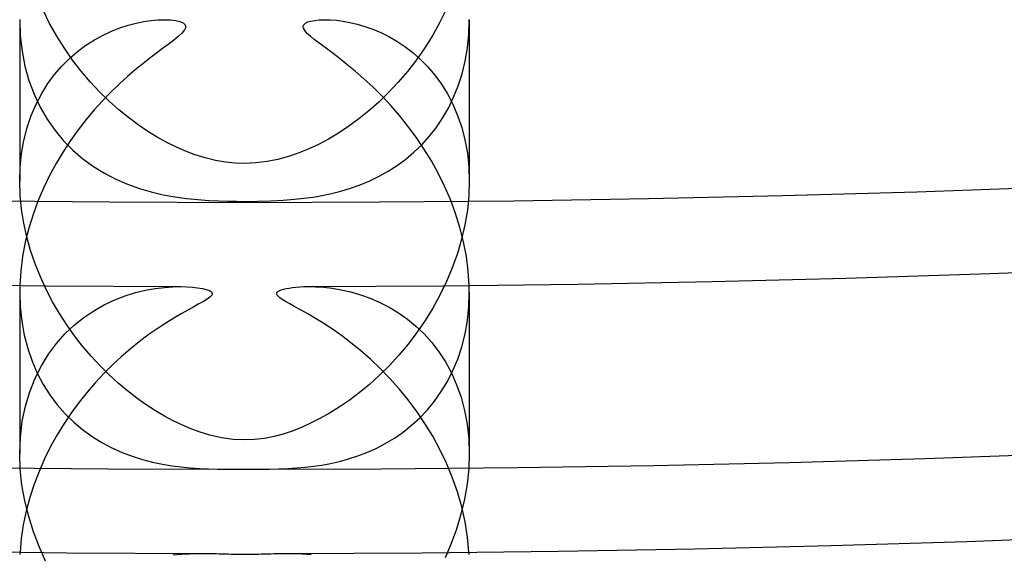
# Model space of a CAD drawing. Header units: millimetres. Extents: x -258 to 258, y -258 to 258.
# Tile 25 of 63: x -2 to 6.76, y -188.63 to -183.87. Entities that reach past the tile are written whole.
import ezdxf

# ---------------------------------------------------------------- set-up
doc = ezdxf.new("R2010")
doc.units = ezdxf.units.MM
doc.layers.add('HIDDEN', color=7, linetype='Continuous')
doc.layers.add('THICK', color=7, linetype='Continuous')

msp = doc.modelspace()

# ---------------------------------------------------------------- linework, layer by layer
at = {"layer": 'HIDDEN'}
for p, q in [((1.7975, -183.776), (1.7389, -183.8958)), ((-1.7335, -183.9062), (-1.7917, -183.7886)), ((-2, -183.8719), (-2, -183.8739)), ((-2, -183.8739), (-2, -183.8759)), ((-2, -183.8759), (-1.9949, -184.0162)), ((-2, -183.8774), (-2, -185.3116)), ((-1.67, -184.0196), (-1.7335, -183.9062)), ((-1.1825, -183.9753), (-1.1077, -183.946)), ((-1.1077, -183.946), (-1.0345, -183.9223)), ((-1.0345, -183.9223), (-0.9638, -183.9038)), ((-0.9638, -183.9038), (-0.8961, -183.8901)), ((-0.8961, -183.8901), (-0.8315, -183.8807)), ((-0.8315, -183.8807), (-0.7697, -183.8753)), ((-0.7697, -183.8753), (-0.7124, -183.8736)), ((0.7124, -183.8736), (0.7632, -183.8749)), ((0.7632, -183.8749), (0.818, -183.8792)), ((0.818, -183.8792), (0.8763, -183.8868)), ((0.8763, -183.8868), (0.9382, -183.8981)), ((0.9382, -183.8981), (1.0032, -183.9136)), ((1.0032, -183.9136), (1.0709, -183.9335)), ((1.0709, -183.9335), (1.1405, -183.9582)), ((1.7389, -183.8958), (1.6745, -184.0118)), ((1.9958, -184.0035), (2, -183.8788)), ((2, -183.8739), (2, -183.8714)), ((2, -183.8763), (2, -183.8739)), ((2, -183.8788), (2, -183.8763)), ((2, -183.8774), (2, -185.3116)), ((-1.9949, -184.0162), (-1.9793, -184.154)), ((-1.6016, -184.1284), (-1.67, -184.0196)), ((-1.3345, -184.0522), (-1.2584, -184.0106)), ((-1.2584, -184.0106), (-1.1825, -183.9753)), ((1.1405, -183.9582), (1.2115, -183.988)), ((1.2115, -183.988), (1.2833, -184.0234)), ((1.2833, -184.0234), (1.3553, -184.0647)), ((1.6745, -184.0118), (1.6047, -184.1236)), ((1.9835, -184.1252), (1.9958, -184.0035)), ((-1.529, -184.2325), (-1.6016, -184.1284)), ((-1.4847, -184.1558), (-1.4102, -184.1005)), ((-1.4102, -184.1005), (-1.3345, -184.0522)), ((1.3553, -184.0647), (1.4269, -184.1122)), ((1.4269, -184.1122), (1.4975, -184.1662)), ((1.6047, -184.1236), (1.53, -184.231)), ((1.9634, -184.2426), (1.9835, -184.1252)), ((-1.9793, -184.154), (-1.9534, -184.2877)), ((-1.5564, -184.2177), (-1.4847, -184.1558)), ((1.4975, -184.1662), (1.5661, -184.2268)), ((-1.9534, -184.2877), (-1.9175, -184.4157)), ((-1.6893, -184.3613), (-1.6248, -184.2862)), ((-1.6248, -184.2862), (-1.5564, -184.2177)), ((-1.4524, -184.3317), (-1.529, -184.2325)), ((1.53, -184.231), (1.4507, -184.3337)), ((1.5661, -184.2268), (1.6317, -184.2936)), ((1.6317, -184.2936), (1.6937, -184.3669)), ((1.9359, -184.3551), (1.9634, -184.2426)), ((-1.7493, -184.4431), (-1.6893, -184.3613)), ((-1.3722, -184.426), (-1.4524, -184.3317)), ((1.4507, -184.3337), (1.3679, -184.4309)), ((1.6937, -184.3669), (1.7518, -184.4467)), ((1.9014, -184.4628), (1.9359, -184.3551)), ((-1.9175, -184.4157), (-1.8721, -184.5377)), ((-1.8043, -184.5316), (-1.7493, -184.4431)), ((-1.2891, -184.5152), (-1.3722, -184.426)), ((1.3679, -184.4309), (1.2826, -184.5218)), ((1.7518, -184.4467), (1.8053, -184.5332)), ((1.8605, -184.5647), (1.9014, -184.4628)), ((-1.8721, -184.5377), (-1.8178, -184.6529)), ((-1.8536, -184.6264), (-1.8043, -184.5316)), ((-1.2042, -184.5983), (-1.2891, -184.5152)), ((1.2826, -184.5218), (1.1955, -184.6064)), ((1.8053, -184.5332), (1.8536, -184.6264)), ((1.8137, -184.6606), (1.8605, -184.5647)), ((-1.8967, -184.7274), (-1.8536, -184.6264)), ((-1.8178, -184.6529), (-1.7555, -184.7603)), ((-1.1185, -184.6749), (-1.2042, -184.5983)), ((1.1955, -184.6064), (1.1068, -184.6848)), ((1.8536, -184.6264), (1.8961, -184.726)), ((-1.9329, -184.8345), (-1.8967, -184.7274)), ((-1.0323, -184.7453), (-1.1185, -184.6749)), ((1.1068, -184.6848), (1.0173, -184.7569)), ((1.7615, -184.7508), (1.8137, -184.6606)), ((1.8961, -184.726), (1.9322, -184.8319)), ((-1.7555, -184.7603), (-1.6857, -184.8599)), ((-0.9461, -184.8095), (-1.0323, -184.7453)), ((-0.8604, -184.8676), (-0.9461, -184.8095)), ((0.9272, -184.8227), (0.8372, -184.8823)), ((1.0173, -184.7569), (0.9272, -184.8227)), ((1.7043, -184.835), (1.7615, -184.7508)), ((-1.9619, -184.9475), (-1.9329, -184.8345)), ((-1.6857, -184.8599), (-1.6091, -184.9516)), ((-0.7755, -184.9197), (-0.8604, -184.8676)), ((0.8372, -184.8823), (0.7471, -184.936)), ((1.5767, -184.9862), (1.6425, -184.9135)), ((1.6425, -184.9135), (1.7043, -184.835)), ((1.9322, -184.8319), (1.9611, -184.944)), ((-1.983, -185.0653), (-1.9619, -184.9475)), ((-1.6091, -184.9516), (-1.5264, -185.0354)), ((-0.692, -184.966), (-0.7755, -184.9197)), ((-0.61, -185.0065), (-0.692, -184.966)), ((0.6572, -184.9838), (0.5677, -185.0256)), ((0.7471, -184.936), (0.6572, -184.9838)), ((1.5071, -185.0532), (1.5767, -184.9862)), ((1.9611, -184.944), (1.9825, -185.0619)), ((-1.9957, -185.1869), (-1.983, -185.0653)), ((-1.5264, -185.0354), (-1.4381, -185.1114)), ((-0.5263, -185.0431), (-0.61, -185.0065)), ((-0.4391, -185.0758), (-0.5263, -185.0431)), ((-0.3493, -185.1037), (-0.4391, -185.0758)), ((0.39, -185.0918), (0.2971, -185.1172)), ((0.4789, -185.0616), (0.39, -185.0918)), ((0.5677, -185.0256), (0.4789, -185.0616)), ((1.4341, -185.1147), (1.5071, -185.0532)), ((1.9825, -185.0619), (1.9956, -185.1846)), ((-1.4381, -185.1114), (-1.3447, -185.1796)), ((-1.3447, -185.1796), (-1.2466, -185.2403)), ((-0.2575, -185.126), (-0.3493, -185.1037)), ((-0.1679, -185.1415), (-0.2575, -185.126)), ((-0.0824, -185.1503), (-0.1679, -185.1415)), ((0, -185.153), (-0.0824, -185.1503)), ((0.1013, -185.1488), (0, -185.153)), ((0.2004, -185.1366), (0.1013, -185.1488)), ((0.2971, -185.1172), (0.2004, -185.1366)), ((1.2789, -185.2215), (1.3579, -185.1707)), ((1.3579, -185.1707), (1.4341, -185.1147)), ((-2, -185.3117), (-1.9957, -185.1869)), ((-1.2466, -185.2403), (-1.1444, -185.2934)), ((1.1136, -185.3077), (1.1974, -185.2671)), ((1.1974, -185.2671), (1.2789, -185.2215)), ((1.9956, -185.1846), (2, -185.3116)), ((-1.9959, -185.4355), (-2, -185.3117)), ((-1.1444, -185.2934), (-1.0399, -185.3387)), ((-1.0399, -185.3387), (-0.9346, -185.3763)), ((0.9434, -185.3736), (1.0285, -185.3432)), ((1.0285, -185.3432), (1.1136, -185.3077)), ((2, -185.3116), (1.9957, -185.4391)), ((-1.9837, -185.5602), (-1.9959, -185.4355)), ((-0.9346, -185.3763), (-0.8289, -185.407)), ((-0.8289, -185.407), (-0.7235, -185.4315)), ((-0.7235, -185.4315), (-0.6189, -185.4506)), ((0.6091, -185.4523), (0.6911, -185.4381)), ((0.6911, -185.4381), (0.7743, -185.4206)), ((0.7743, -185.4206), (0.8585, -185.3992)), ((0.8585, -185.3992), (0.9434, -185.3736)), ((1.9957, -185.4391), (1.9826, -185.5686)), ((-0.6189, -185.4506), (-0.5159, -185.4649)), ((-0.5159, -185.4649), (-0.4148, -185.4751)), ((-0.4148, -185.4751), (-0.3181, -185.4821)), ((-0.3181, -185.4821), (-0.2291, -185.4865)), ((-0.2291, -185.4865), (-0.1473, -185.4889)), ((-0.1473, -185.4889), (-0.0719, -185.4901)), ((-0.0719, -185.4901), (0, -185.4904)), ((0, -185.4904), (0.1174, -185.4894)), ((0.1174, -185.4894), (0.234, -185.4861)), ((0.234, -185.4861), (0.3443, -185.4803)), ((0.3443, -185.4803), (0.4435, -185.4725)), ((0.4435, -185.4725), (0.5288, -185.4634)), ((0.5288, -185.4634), (0.6091, -185.4523)), ((-1.9638, -185.6845), (-1.9837, -185.5602)), ((1.9826, -185.5686), (1.9611, -185.6987)), ((-1.9366, -185.8075), (-1.9638, -185.6845)), ((1.9611, -185.6987), (1.9313, -185.828)), ((-1.9024, -185.929), (-1.9366, -185.8075)), ((1.9313, -185.828), (1.8937, -185.9561)), ((-1.8618, -186.0479), (-1.9024, -185.929)), ((1.8937, -185.9561), (1.8487, -186.0822)), ((-1.8154, -186.1636), (-1.8618, -186.0479)), ((1.8487, -186.0822), (1.797, -186.2052)), ((-1.7636, -186.276), (-1.8154, -186.1636)), ((1.797, -186.2052), (1.7391, -186.3246)), ((-1.9999, -186.2797), (-2, -186.2898)), ((-2, -186.2898), (-2, -186.2999)), ((-2, -186.2999), (-1.9956, -186.4297)), ((-2, -186.3009), (-2, -187.7343)), ((-1.9997, -186.2696), (-1.9999, -186.2797)), ((-1.9996, -186.2595), (-1.9997, -186.2696)), ((-1.9993, -186.2494), (-1.9996, -186.2595)), ((-1.999, -186.2393), (-1.9993, -186.2494)), ((-1.707, -186.3847), (-1.7636, -186.276)), ((-1.0609, -186.3317), (-0.9689, -186.3032)), ((-0.9689, -186.3032), (-0.8796, -186.2816)), ((-0.8796, -186.2816), (-0.7938, -186.2661)), ((-0.7938, -186.2661), (-0.7126, -186.2561)), ((-0.7126, -186.2561), (-0.6368, -186.2507)), ((-0.6368, -186.2507), (-0.5674, -186.2492)), ((0.5674, -186.2491), (0.6331, -186.2505)), ((0.6331, -186.2505), (0.7044, -186.2552)), ((0.7044, -186.2552), (0.7807, -186.2641)), ((0.7807, -186.2641), (0.8611, -186.2777)), ((0.8611, -186.2777), (0.9448, -186.2967)), ((0.9448, -186.2967), (1.0312, -186.3217)), ((1.9957, -186.4279), (2, -186.3006)), ((1.9993, -186.2495), (1.999, -186.2393)), ((1.9996, -186.2598), (1.9993, -186.2495)), ((1.9998, -186.27), (1.9996, -186.2598)), ((1.9999, -186.2802), (1.9998, -186.27)), ((2, -186.2904), (1.9999, -186.2802)), ((2, -186.3006), (2, -186.2904)), ((2, -186.3008), (2, -187.7342)), ((-1.6459, -186.4897), (-1.707, -186.3847)), ((-1.249, -186.4123), (-1.1546, -186.3678)), ((-1.1546, -186.3678), (-1.0609, -186.3317)), ((1.0312, -186.3217), (1.1184, -186.3529)), ((1.1184, -186.3529), (1.2041, -186.3901)), ((1.2041, -186.3901), (1.2881, -186.4334)), ((1.7391, -186.3246), (1.6756, -186.4401)), ((-1.9956, -186.4297), (-1.9821, -186.5569)), ((-1.5808, -186.5907), (-1.6459, -186.4897)), ((-1.4308, -186.5253), (-1.3415, -186.4648)), ((-1.3415, -186.4648), (-1.249, -186.4123)), ((1.2881, -186.4334), (1.3699, -186.4829)), ((1.3699, -186.4829), (1.449, -186.5389)), ((1.6756, -186.4401), (1.6068, -186.5515)), ((1.9829, -186.5517), (1.9957, -186.4279)), ((-1.9821, -186.5569), (-1.9599, -186.6802)), ((-1.5165, -186.594), (-1.4308, -186.5253)), ((1.449, -186.5389), (1.5249, -186.6014)), ((1.6068, -186.5515), (1.5334, -186.6584)), ((1.9619, -186.671), (1.9829, -186.5517)), ((-1.5977, -186.671), (-1.5165, -186.594)), ((-1.5121, -186.6875), (-1.5808, -186.5907)), ((1.5334, -186.6584), (1.4558, -186.7607)), ((1.5249, -186.6014), (1.5973, -186.6707)), ((-1.9599, -186.6802), (-1.929, -186.7991)), ((-1.744, -186.851), (-1.6738, -186.7567)), ((-1.6738, -186.7567), (-1.5977, -186.671)), ((-1.4401, -186.7802), (-1.5121, -186.6875)), ((1.5973, -186.6707), (1.6657, -186.7469)), ((1.6657, -186.7469), (1.7295, -186.8301)), ((1.933, -186.7856), (1.9619, -186.671)), ((-1.929, -186.7991), (-1.8901, -186.9124)), ((-1.365, -186.8686), (-1.4401, -186.7802)), ((1.4558, -186.7607), (1.3742, -186.8582)), ((1.7295, -186.8301), (1.7881, -186.9203)), ((1.897, -186.8942), (1.933, -186.7856)), ((-1.8901, -186.9124), (-1.8439, -187.0193)), ((-1.8074, -186.9538), (-1.744, -186.851)), ((-1.2873, -186.9527), (-1.365, -186.8686)), ((1.3742, -186.8582), (1.2891, -186.9507)), ((1.7881, -186.9203), (1.841, -187.0177)), ((1.8544, -186.9969), (1.897, -186.8942)), ((-1.8633, -187.0652), (-1.8074, -186.9538)), ((-1.8439, -187.0193), (-1.7907, -187.1197)), ((-1.2071, -187.0324), (-1.2873, -186.9527)), ((1.2891, -186.9507), (1.2009, -187.0383)), ((1.8056, -187.0935), (1.8544, -186.9969)), ((1.841, -187.0177), (1.8874, -187.1223)), ((-1.9108, -187.1851), (-1.8633, -187.0652)), ((-1.1248, -187.1077), (-1.2071, -187.0324)), ((1.2009, -187.0383), (1.1111, -187.1196)), ((1.7511, -187.184), (1.8056, -187.0935)), ((-1.9491, -187.3133), (-1.9108, -187.1851)), ((-1.7907, -187.1197), (-1.7312, -187.2136)), ((-1.041, -187.1782), (-1.1248, -187.1077)), ((-0.9573, -187.2427), (-1.041, -187.1782)), ((1.0211, -187.194), (0.9315, -187.2616)), ((1.1111, -187.1196), (1.0211, -187.194)), ((1.6915, -187.2684), (1.7511, -187.184)), ((1.8874, -187.1223), (1.9268, -187.2337)), ((-1.7312, -187.2136), (-1.6658, -187.301)), ((-0.8745, -187.3014), (-0.9573, -187.2427)), ((0.9315, -187.2616), (0.8428, -187.3224)), ((1.6273, -187.3464), (1.6915, -187.2684)), ((1.9268, -187.2337), (1.9582, -187.3511)), ((-1.9771, -187.4481), (-1.9491, -187.3133)), ((-1.6658, -187.301), (-1.5951, -187.3815)), ((-0.7927, -187.3543), (-0.8745, -187.3014)), ((-0.7125, -187.4017), (-0.7927, -187.3543)), ((0.8428, -187.3224), (0.7557, -187.3767)), ((1.5591, -187.4183), (1.6273, -187.3464)), ((1.9582, -187.3511), (1.9812, -187.4743)), ((-1.9943, -187.5891), (-1.9771, -187.4481)), ((-1.5951, -187.3815), (-1.5197, -187.4554)), ((-1.5197, -187.4554), (-1.4399, -187.5225)), ((-0.634, -187.4436), (-0.7125, -187.4017)), ((-0.5578, -187.4804), (-0.634, -187.4436)), ((0.6706, -187.4246), (0.588, -187.4663)), ((0.7557, -187.3767), (0.6706, -187.4246)), ((1.487, -187.4841), (1.5591, -187.4183)), ((-1.4399, -187.5225), (-1.3562, -187.5831)), ((-0.4842, -187.512), (-0.5578, -187.4804)), ((-0.4035, -187.5421), (-0.4842, -187.512)), ((-0.309, -187.5713), (-0.4035, -187.5421)), ((0.4246, -187.5348), (0.3439, -187.5614)), ((0.5061, -187.503), (0.4246, -187.5348)), ((0.588, -187.4663), (0.5061, -187.503)), ((1.3334, -187.5982), (1.4117, -187.544)), ((1.4117, -187.544), (1.487, -187.4841)), ((1.9812, -187.4743), (1.9953, -187.6026)), ((-2, -187.7343), (-1.9943, -187.5891)), ((-1.3562, -187.5831), (-1.269, -187.6373)), ((-0.2047, -187.5953), (-0.309, -187.5713)), ((-0.1002, -187.61), (-0.2047, -187.5953)), ((0, -187.6146), (-0.1002, -187.61)), ((0.09, -187.6108), (0, -187.6146)), ((0.178, -187.6), (0.09, -187.6108)), ((0.2629, -187.5831), (0.178, -187.6)), ((0.3439, -187.5614), (0.2629, -187.5831)), ((1.2526, -187.6466), (1.3334, -187.5982)), ((1.9953, -187.6026), (2, -187.7345)), ((-1.269, -187.6373), (-1.1792, -187.685)), ((-1.1792, -187.685), (-1.0886, -187.7256)), ((1.0889, -187.7256), (1.1709, -187.689)), ((1.1709, -187.689), (1.2526, -187.6466)), ((-1.9948, -187.8745), (-2, -187.7343)), ((-1.0886, -187.7256), (-0.998, -187.7599)), ((-0.998, -187.7599), (-0.9078, -187.7883)), ((-0.9078, -187.7883), (-0.8186, -187.8114)), ((0.7661, -187.823), (0.8452, -187.8051)), ((0.8452, -187.8051), (0.9257, -187.7832)), ((0.9257, -187.7832), (1.007, -187.7569)), ((1.007, -187.7569), (1.0889, -187.7256)), ((2, -187.7345), (1.9952, -187.8691)), ((-1.9795, -188.0156), (-1.9948, -187.8745)), ((-0.8186, -187.8114), (-0.7309, -187.8298)), ((-0.7309, -187.8298), (-0.6453, -187.844)), ((-0.6453, -187.844), (-0.5623, -187.8546)), ((-0.5623, -187.8546), (-0.4819, -187.8622)), ((-0.4819, -187.8622), (-0.4017, -187.8675)), ((-0.4017, -187.8675), (-0.3209, -187.871)), ((-0.3209, -187.871), (-0.2397, -187.8731)), ((-0.2397, -187.8731), (-0.1581, -187.8742)), ((-0.1581, -187.8742), (-0.0783, -187.8747)), ((-0.0783, -187.8747), (0, -187.8747)), ((0, -187.8747), (0.0707, -187.8747)), ((0.0707, -187.8747), (0.1442, -187.8743)), ((0.1442, -187.8743), (0.222, -187.8734)), ((0.222, -187.8734), (0.3039, -187.8715)), ((0.3039, -187.8715), (0.3852, -187.8682)), ((0.3852, -187.8682), (0.4643, -187.8634)), ((0.4643, -187.8634), (0.5403, -187.8569)), ((0.5403, -187.8569), (0.6136, -187.8484)), ((0.6136, -187.8484), (0.6888, -187.8373)), ((0.6888, -187.8373), (0.7661, -187.823)), ((1.9952, -187.8691), (1.981, -188.0048)), ((-1.9545, -188.1562), (-1.9795, -188.0156)), ((1.981, -188.0048), (1.9577, -188.1407)), ((-1.9201, -188.2954), (-1.9545, -188.1562)), ((1.9577, -188.1407), (1.9257, -188.2751)), ((-1.8775, -188.4315), (-1.9201, -188.2954)), ((1.9257, -188.2751), (1.8858, -188.4072)), ((1.8858, -188.4072), (1.8384, -188.5363)), ((-1.8271, -188.5639), (-1.8775, -188.4315)), ((-1.7697, -188.6925), (-1.8271, -188.5639)), ((1.8384, -188.5363), (1.784, -188.6622)), ((-1.9969, -188.6144), (-1.9978, -188.6328)), ((-0.6354, -188.6376), (-0.5618, -188.6311)), ((-0.5618, -188.6311), (-0.4916, -188.6271)), ((-0.4916, -188.6271), (-0.4252, -188.6251)), ((-0.4252, -188.6251), (-0.3629, -188.6246)), ((0.3629, -188.6246), (0.4363, -188.6254)), ((0.4363, -188.6254), (0.5134, -188.6282)), ((0.5134, -188.6282), (0.5938, -188.6337)), ((1.9978, -188.6328), (1.9969, -188.6144))]:
    msp.add_line(p, q, dxfattribs=at)
for radius, start, end in [(187.875, 180.00002, 0), (185.5, 180.00002, 0), (190.25, 180.122479, 269.87752), (190.25, 270.12246, 359.877559), (192.625, 180.178113, 269.821886), (192.625, 270.178094, 359.821867), (195, 180.217246, 269.782753), (195, 270.217227, 359.782734), (197.375, 180.247956, 269.752043), (197.375, 270.247995, 359.752024), (199.75, 180.273281, 269.726718), (199.75, 270.273262, 359.726699), (202.125, 180.294652, 269.705347), (202.125, 270.294691, 359.705328), (204.5, 180.313044, 269.686955), (204.5, 270.313083, 359.686936), (206.875, 180.32903, 269.670969), (206.875, 270.329011, 359.67095), (211.625, 180.355271, 269.644728), (209.25, 180.34301, 269.656989), (209.25, 270.342991, 359.657027), (211.625, 270.355253, 359.644709)]:
    msp.add_arc((0, 0), radius, start, end, dxfattribs=at)
at = {"layer": 'THICK'}
for p, q in [((-0.7124, -183.8736), (-0.6586, -183.8758)), ((-0.6586, -183.8758), (-0.6122, -183.8815)), ((-0.6122, -183.8815), (-0.5743, -183.8906)), ((-0.5743, -183.8906), (-0.5458, -183.9031)), ((-0.5458, -183.9031), (-0.5279, -183.9197)), ((-0.5233, -183.9405), (-0.5332, -183.9653)), ((-0.5279, -183.9197), (-0.5233, -183.9405)), ((0.523, -183.9359), (0.5258, -183.9235)), ((0.5254, -183.9495), (0.523, -183.9359)), ((0.5325, -183.9642), (0.5254, -183.9495)), ((0.5258, -183.9235), (0.5336, -183.9126)), ((0.5336, -183.9126), (0.5461, -183.9029)), ((0.5461, -183.9029), (0.5646, -183.894)), ((0.5646, -183.894), (0.5903, -183.886)), ((0.5903, -183.886), (0.6243, -183.8795)), ((0.6243, -183.8795), (0.6656, -183.8752)), ((0.6656, -183.8752), (0.7124, -183.8736)), ((-0.5899, -184.0243), (-0.6319, -184.0581)), ((-0.5562, -183.9934), (-0.5899, -184.0243)), ((-0.5332, -183.9653), (-0.5562, -183.9934)), ((0.544, -183.9799), (0.5325, -183.9642)), ((0.5612, -183.9983), (0.544, -183.9799)), ((0.5861, -184.021), (0.5612, -183.9983)), ((0.6205, -184.0491), (0.5861, -184.021)), ((-0.6795, -184.0941), (-0.7299, -184.1315)), ((-0.6319, -184.0581), (-0.6795, -184.0941)), ((0.665, -184.0833), (0.6205, -184.0491)), ((0.7174, -184.1224), (0.665, -184.0833)), ((0.7765, -184.1666), (0.7174, -184.1224)), ((-0.8416, -184.2158), (-0.9045, -184.2653)), ((-0.7832, -184.1713), (-0.8416, -184.2158)), ((-0.7299, -184.1315), (-0.7832, -184.1713)), ((0.8415, -184.2161), (0.7765, -184.1666)), ((0.9113, -184.2711), (0.8415, -184.2161)), ((-0.9045, -184.2653), (-0.9712, -184.32)), ((0.9851, -184.332), (0.9113, -184.2711)), ((-1.0411, -184.3801), (-1.1134, -184.4459)), ((-0.9712, -184.32), (-1.0411, -184.3801)), ((1.062, -184.3989), (0.9851, -184.332)), ((-1.1134, -184.4459), (-1.1877, -184.5176)), ((1.1411, -184.4721), (1.062, -184.3989)), ((1.2214, -184.5518), (1.1411, -184.4721)), ((-1.1877, -184.5176), (-1.2627, -184.595)), ((1.3008, -184.6365), (1.2214, -184.5518)), ((-1.2627, -184.595), (-1.3368, -184.677)), ((1.3785, -184.7259), (1.3008, -184.6365)), ((-1.3368, -184.677), (-1.4094, -184.7634)), ((1.454, -184.82), (1.3785, -184.7259)), ((-1.4094, -184.7634), (-1.48, -184.8542)), ((1.5268, -184.9186), (1.454, -184.82)), ((-1.48, -184.8542), (-1.5483, -184.9494)), ((-1.5483, -184.9494), (-1.6137, -185.0489)), ((1.5964, -185.0217), (1.5268, -184.9186)), ((-1.6137, -185.0489), (-1.6758, -185.1527)), ((1.6622, -185.1291), (1.5964, -185.0217)), ((-1.6758, -185.1527), (-1.7341, -185.2607)), ((1.7238, -185.2408), (1.6622, -185.1291)), ((-1.7341, -185.2607), (-1.7881, -185.3726)), ((1.7806, -185.3563), (1.7238, -185.2408)), ((-1.7881, -185.3726), (-1.8372, -185.4883)), ((1.8321, -185.4755), (1.7806, -185.3563)), ((-1.8372, -185.4883), (-1.881, -185.6074)), ((1.8778, -185.5982), (1.8321, -185.4755)), ((-1.881, -185.6074), (-1.9188, -185.7297)), ((1.9172, -185.724), (1.8778, -185.5982)), ((-1.9188, -185.7297), (-1.9501, -185.8551)), ((1.9494, -185.852), (1.9172, -185.724)), ((-1.9501, -185.8551), (-1.9743, -185.9822)), ((1.9741, -185.981), (1.9494, -185.852)), ((-1.9743, -185.9822), (-1.9907, -186.1105)), ((1.9907, -186.1105), (1.9741, -185.981)), ((-1.9907, -186.1105), (-1.999, -186.2393)), ((1.999, -186.2393), (1.9907, -186.1105)), ((-0.5674, -186.2492), (-0.5129, -186.2504)), ((-0.5129, -186.2504), (-0.4632, -186.2537)), ((-0.4632, -186.2537), (-0.4167, -186.2589)), ((-0.4167, -186.2589), (-0.3751, -186.2658)), ((-0.3751, -186.2658), (-0.3398, -186.2745)), ((-0.3398, -186.2745), (-0.3124, -186.2846)), ((-0.3124, -186.2846), (-0.2942, -186.2964)), ((-0.2942, -186.2964), (-0.2866, -186.3103)), ((-0.2866, -186.3103), (-0.2914, -186.3261)), ((0.2865, -186.3132), (0.2888, -186.3031)), ((0.2902, -186.3241), (0.2865, -186.3132)), ((0.2888, -186.3031), (0.2969, -186.294)), ((0.2969, -186.294), (0.3097, -186.2859)), ((0.3097, -186.2859), (0.3264, -186.2789)), ((0.3264, -186.2789), (0.3465, -186.2726)), ((0.3465, -186.2726), (0.3701, -186.2669)), ((0.3701, -186.2669), (0.3967, -186.2619)), ((0.3967, -186.2619), (0.4261, -186.2576)), ((0.4261, -186.2576), (0.4578, -186.2542)), ((0.4578, -186.2542), (0.4915, -186.2516)), ((0.4915, -186.2516), (0.528, -186.2498)), ((0.528, -186.2498), (0.5674, -186.2491)), ((-0.4055, -186.404), (-0.4516, -186.4293)), ((-0.3655, -186.3814), (-0.4055, -186.404)), ((-0.3325, -186.3612), (-0.3655, -186.3814)), ((-0.3077, -186.3431), (-0.3325, -186.3612)), ((-0.2914, -186.3261), (-0.3077, -186.3431)), ((0.2994, -186.3356), (0.2902, -186.3241)), ((0.3139, -186.348), (0.2994, -186.3356)), ((0.3352, -186.3628), (0.3139, -186.348)), ((0.3644, -186.3807), (0.3352, -186.3628)), ((0.4025, -186.4023), (0.3644, -186.3807)), ((0.4491, -186.428), (0.4025, -186.4023)), ((-0.5643, -186.4922), (-0.63, -186.5309)), ((-0.5045, -186.4585), (-0.5643, -186.4922)), ((-0.4516, -186.4293), (-0.5045, -186.4585)), ((0.5035, -186.458), (0.4491, -186.428)), ((0.5646, -186.4928), (0.5035, -186.458)), ((0.6319, -186.5325), (0.5646, -186.4928)), ((-0.7011, -186.5749), (-0.7766, -186.6244)), ((-0.63, -186.5309), (-0.7011, -186.5749)), ((0.7045, -186.5776), (0.6319, -186.5325)), ((0.7817, -186.6284), (0.7045, -186.5776)), ((-0.7766, -186.6244), (-0.856, -186.6799)), ((0.8626, -186.6852), (0.7817, -186.6284)), ((-0.9368, -186.7406), (-1.0172, -186.8053)), ((-0.856, -186.6799), (-0.9368, -186.7406)), ((0.9466, -186.7484), (0.8626, -186.6852)), ((1.0328, -186.8182), (0.9466, -186.7484)), ((-1.0172, -186.8053), (-1.0969, -186.874)), ((1.1204, -186.8951), (1.0328, -186.8182)), ((-1.0969, -186.874), (-1.1754, -186.9468)), ((1.2075, -186.978), (1.1204, -186.8951)), ((-1.1754, -186.9468), (-1.2524, -187.0236)), ((1.2928, -187.066), (1.2075, -186.978)), ((-1.3277, -187.1044), (-1.4009, -187.1892)), ((-1.2524, -187.0236), (-1.3277, -187.1044)), ((1.3756, -187.1591), (1.2928, -187.066)), ((-1.4009, -187.1892), (-1.4717, -187.278)), ((1.4557, -187.2572), (1.3756, -187.1591)), ((-1.4717, -187.278), (-1.5398, -187.3708)), ((1.5324, -187.3603), (1.4557, -187.2572)), ((1.6054, -187.4684), (1.5324, -187.3603)), ((-1.5398, -187.3708), (-1.605, -187.4677)), ((-1.605, -187.4677), (-1.6668, -187.5686)), ((1.6742, -187.5813), (1.6054, -187.4684)), ((-1.6668, -187.5686), (-1.7249, -187.6733)), ((1.738, -187.6987), (1.6742, -187.5813)), ((-1.7249, -187.6733), (-1.7787, -187.7818)), ((1.7965, -187.8205), (1.738, -187.6987)), ((-1.7787, -187.7818), (-1.8279, -187.8938)), ((-1.8279, -187.8938), (-1.872, -188.0092)), ((1.8488, -187.9464), (1.7965, -187.8205)), ((1.8945, -188.076), (1.8488, -187.9464)), ((-1.872, -188.0092), (-1.9103, -188.127)), ((-1.9103, -188.127), (-1.9423, -188.247)), ((1.9328, -188.2088), (1.8945, -188.076)), ((1.963, -188.3432), (1.9328, -188.2088)), ((-1.9423, -188.247), (-1.9677, -188.3689)), ((-1.9677, -188.3689), (-1.986, -188.4917)), ((1.9845, -188.4788), (1.963, -188.3432)), ((-1.986, -188.4917), (-1.9969, -188.6144)), ((1.9969, -188.6144), (1.9845, -188.4788)), ((-0.3629, -188.6246), (-0.3345, -188.6248)), ((-0.3345, -188.6248), (-0.3064, -188.6252)), ((-0.3064, -188.6252), (-0.2786, -188.6257)), ((-0.2786, -188.6257), (-0.2512, -188.6263)), ((-0.2512, -188.6263), (-0.2242, -188.627)), ((-0.2242, -188.627), (-0.1975, -188.6277)), ((-0.1975, -188.6277), (-0.1712, -188.6285)), ((-0.1712, -188.6285), (-0.1452, -188.6292)), ((-0.1452, -188.6292), (-0.1197, -188.6299)), ((-0.1197, -188.6299), (-0.0948, -188.6304)), ((-0.0948, -188.6304), (-0.0705, -188.6309)), ((-0.0705, -188.6309), (-0.0467, -188.6312)), ((-0.0467, -188.6312), (-0.0232, -188.6314)), ((-0.0232, -188.6314), (0, -188.6315)), ((0, -188.6315), (0.0212, -188.6314)), ((0.0212, -188.6314), (0.0424, -188.6313)), ((0.0424, -188.6313), (0.0637, -188.631)), ((0.0637, -188.631), (0.0852, -188.6306)), ((0.0852, -188.6306), (0.1069, -188.6302)), ((0.1069, -188.6302), (0.1289, -188.6297)), ((0.1289, -188.6297), (0.1518, -188.629)), ((0.1518, -188.629), (0.1763, -188.6283)), ((0.1763, -188.6283), (0.2026, -188.6275)), ((0.2026, -188.6275), (0.2307, -188.6268)), ((0.2307, -188.6268), (0.2608, -188.626)), ((0.2608, -188.626), (0.293, -188.6254)), ((0.293, -188.6254), (0.3274, -188.6249)), ((0.3274, -188.6249), (0.3629, -188.6246))]:
    msp.add_line(p, q, dxfattribs=at)
for radius, start, end in [(207.625, 179.99998, 0), (205.25, 179.99998, 0), (202.875, 179.99998, 0), (200.5, 179.99998, 0), (198.125, 179.99998, 0), (195.75, 179.99998, 0), (193.375, 179.99998, 0), (191, 179.99998, 0), (188.625, 180.110217, 269.889782), (188.625, 270.110256, 359.889763), (186.25, 180.17456, 269.825438), (186.25, 270.174542, 359.82542), (211, 180.374809, 269.62519), (211, 270.374848, 359.625171), (215, 270.532984, 359.467035)]:
    msp.add_arc((0, 0), radius, start, end, dxfattribs=at)

doc.saveas('drawing.dxf')
